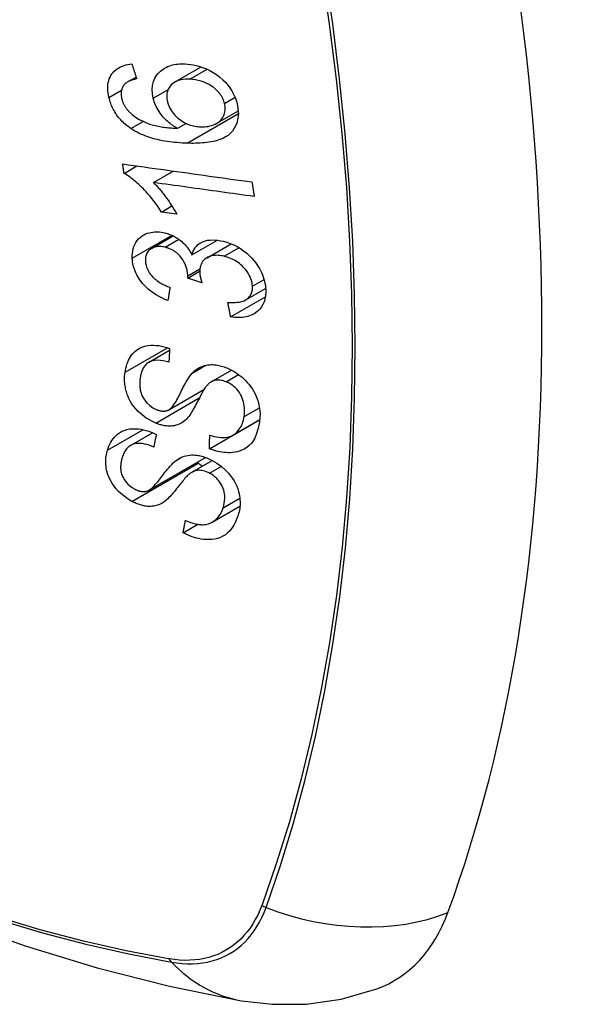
# Model space of a CAD drawing. Header units: inches. Extents: x 326.8 to 385.5, y 125.1 to 182.
# Tile 33 of 45: x 374.632 to 374.935, y 147.009 to 147.547. Entities that reach past the tile are written whole.
import ezdxf

# ---------------------------------------------------------------- set-up
doc = ezdxf.new("R2010")
doc.units = ezdxf.units.IN
doc.header["$MEASUREMENT"] = 0
doc.layers.add('Visible Edges(ANSI)', color=7, linetype='Continuous', lineweight=25)
doc.layers.add('Visible Tangent Edges(ANSI)', color=7, linetype='Continuous', lineweight=25)

msp = doc.modelspace()

# ---------------------------------------------------------------- linework, layer by layer
at = {"layer": 'Visible Edges(ANSI)'}
for p, q in [((374.7172, 147.51322), (374.73171, 147.5216)), ((374.69141, 147.51334), (374.69612, 147.51606)), ((374.74027, 147.49079), (374.75206, 147.49759)), ((374.71866, 147.48799), (374.72339, 147.49073)), ((374.68953, 147.46336), (374.69658, 147.46743)), ((374.70557, 147.45837), (374.71646, 147.46465)), ((374.71002, 147.44221), (374.71575, 147.44552)), ((374.71842, 147.44105), (374.71002, 147.44221)), ((374.7046, 147.42231), (374.71646, 147.42915)), ((374.72668, 147.41873), (374.74066, 147.4268)), ((374.73496, 147.41724), (374.74813, 147.42485)), ((374.72442, 147.40612), (374.7309, 147.40987)), ((374.73215, 147.40348), (374.72442, 147.40612)), ((374.74785, 147.38486), (374.76684, 147.39582)), ((374.75614, 147.3942), (374.76699, 147.40047)), ((374.70297, 147.36), (374.71442, 147.36661)), ((374.73726, 147.34938), (374.74833, 147.35577)), ((374.71409, 147.33403), (374.73325, 147.3451)), ((374.73621, 147.31271), (374.76366, 147.32856)), ((374.74903, 147.32014), (374.76379, 147.32866)), ((374.76366, 147.32856), (374.76367, 147.32859)), ((374.76377, 147.32848), (374.76366, 147.32856)), ((374.69316, 147.3146), (374.70514, 147.32152)), ((374.7031, 147.29005), (374.73417, 147.30798)), ((374.72659, 147.29985), (374.73782, 147.30634)), ((374.73779, 147.27262), (374.75295, 147.28137)), ((374.72184, 147.26676), (374.7299, 147.27141))]:
    msp.add_line(p, q, dxfattribs=at)
at = {"layer": 'Visible Edges(ANSI)', "flags": 128}
for points in [[(374.68129, 147.50489), (374.68104, 147.50608), (374.68084, 147.50727), (374.6807, 147.50846), (374.68064, 147.50963), (374.68064, 147.51078), (374.68073, 147.5119), (374.68089, 147.513), (374.68114, 147.51406), (374.68146, 147.51507), (374.68187, 147.51602), (374.68235, 147.51694), (374.68291, 147.5178), (374.68354, 147.5186), (374.68423, 147.51934), (374.68499, 147.52001), (374.68581, 147.52062), (374.68668, 147.52117), (374.68761, 147.52164), (374.68857, 147.52205), (374.68957, 147.5224), (374.69061, 147.52268), (374.69167, 147.52291), (374.69275, 147.52309), (374.69386, 147.52321)], [(374.69386, 147.52321), (374.69397, 147.52287), (374.69407, 147.52253), (374.69418, 147.52219), (374.69429, 147.52185), (374.6944, 147.52151), (374.6945, 147.52117), (374.69461, 147.52083), (374.69472, 147.52049), (374.69482, 147.52015), (374.69493, 147.51981), (374.69504, 147.51947), (374.69515, 147.51913), (374.69525, 147.51879), (374.69536, 147.51845), (374.69547, 147.51811), (374.69558, 147.51777), (374.69568, 147.51743), (374.69579, 147.51709), (374.6959, 147.51675), (374.69601, 147.51641), (374.69612, 147.51607), (374.69622, 147.51573), (374.69633, 147.51539), (374.69644, 147.51505)], [(374.7055, 147.50441), (374.70506, 147.50681), (374.70493, 147.50917), (374.70513, 147.51143), (374.70566, 147.51354), (374.70647, 147.51541), (374.70737, 147.51689), (374.70822, 147.51797), (374.70888, 147.5187), (374.70952, 147.51932), (374.71021, 147.5199), (374.71093, 147.52043), (374.71169, 147.52091), (374.71249, 147.52135), (374.71333, 147.52174), (374.71419, 147.52209), (374.71509, 147.52239), (374.716, 147.52264), (374.71694, 147.52285), (374.71789, 147.52301), (374.71886, 147.52313), (374.71985, 147.52322), (374.72085, 147.52326), (374.72186, 147.52327), (374.72289, 147.52325)], [(374.72289, 147.52325), (374.72438, 147.52315), (374.72588, 147.52299), (374.72739, 147.52274), (374.72891, 147.52241), (374.73043, 147.522), (374.73195, 147.52152), (374.73346, 147.52095), (374.73496, 147.52031), (374.73652, 147.51956), (374.73824, 147.51861), (374.74005, 147.51745), (374.74193, 147.51606), (374.74364, 147.51457), (374.74503, 147.51316), (374.74614, 147.51188), (374.74701, 147.51077), (374.74776, 147.50969), (374.74846, 147.50859), (374.7491, 147.50747), (374.74967, 147.50632), (374.75019, 147.50516), (374.75064, 147.50398), (374.75103, 147.5028), (374.75136, 147.50162)], [(374.69644, 147.51505), (374.69614, 147.51499), (374.69584, 147.51492), (374.69554, 147.51486), (374.69524, 147.51478), (374.69494, 147.51471), (374.69464, 147.51463), (374.69434, 147.51454), (374.69404, 147.51445), (374.69375, 147.51436), (374.69346, 147.51426), (374.69317, 147.51416), (374.69289, 147.51405), (374.69261, 147.51393), (374.69234, 147.51381), (374.69207, 147.51369), (374.69181, 147.51356), (374.69155, 147.51342), (374.6913, 147.51328), (374.69105, 147.51313), (374.69081, 147.51296), (374.69058, 147.51279), (374.69036, 147.51261), (374.69014, 147.51242), (374.68994, 147.51222)], [(374.72544, 147.51482), (374.72425, 147.51484), (374.72308, 147.5148), (374.72193, 147.51469), (374.72081, 147.51451), (374.71972, 147.51426), (374.71869, 147.51392), (374.71771, 147.51349), (374.71679, 147.51297), (374.71597, 147.51237), (374.71529, 147.51174), (374.71475, 147.51112), (374.71432, 147.51053), (374.71398, 147.50998), (374.71369, 147.5094), (374.71344, 147.5088), (374.71323, 147.50817), (374.71308, 147.50751), (374.71297, 147.50683), (374.71292, 147.50613), (374.71291, 147.50542), (374.71295, 147.5047), (374.71303, 147.50396), (374.71316, 147.50322), (374.71332, 147.50248)], [(374.74452, 147.50167), (374.74432, 147.50235), (374.74409, 147.50304), (374.74382, 147.50371), (374.74352, 147.50438), (374.74317, 147.50505), (374.74278, 147.5057), (374.74235, 147.50634), (374.74189, 147.50697), (374.7414, 147.50757), (374.74088, 147.50815), (374.74033, 147.50871), (374.73977, 147.50925), (374.73918, 147.50976), (374.73857, 147.51025), (374.73794, 147.51073), (374.73714, 147.51129), (374.73611, 147.51193), (374.73485, 147.5126), (374.73336, 147.51325), (374.73177, 147.5138), (374.73017, 147.51422), (374.72858, 147.51452), (374.727, 147.51472), (374.72544, 147.51482)], [(374.68994, 147.51222), (374.68972, 147.51197), (374.68952, 147.5117), (374.68932, 147.51143), (374.68914, 147.51115), (374.68897, 147.51085), (374.68881, 147.51056), (374.68866, 147.51025), (374.68853, 147.50993), (374.68841, 147.50961), (374.6883, 147.50929), (374.68821, 147.50895), (374.68813, 147.50861), (374.68807, 147.50827), (374.68802, 147.50792), (374.68798, 147.50756), (374.68796, 147.50719), (374.68796, 147.50682), (374.68797, 147.50644), (374.68799, 147.50606), (374.68802, 147.50568), (374.68807, 147.50529), (374.68814, 147.50491), (374.68821, 147.50452), (374.6883, 147.50413)], [(374.69321, 147.48791), (374.69247, 147.48843), (374.69174, 147.48897), (374.69103, 147.48953), (374.69033, 147.49011), (374.68965, 147.49072), (374.68899, 147.49134), (374.68834, 147.49198), (374.68772, 147.49264), (374.68712, 147.49332), (374.68655, 147.49401), (374.686, 147.49472), (374.68548, 147.49544), (374.68498, 147.49619), (374.6845, 147.49694), (374.68406, 147.49771), (374.68364, 147.49849), (374.68326, 147.49927), (374.6829, 147.50006), (374.68257, 147.50085), (374.68226, 147.50165), (374.68198, 147.50246), (374.68173, 147.50327), (374.6815, 147.50408), (374.68129, 147.50489)], [(374.6883, 147.50413), (374.68838, 147.50382), (374.68846, 147.50351), (374.68855, 147.5032), (374.68865, 147.50289), (374.68876, 147.50259), (374.68888, 147.50228), (374.689, 147.50198), (374.68913, 147.50167), (374.68927, 147.50137), (374.68941, 147.50107), (374.68957, 147.50077), (374.68973, 147.50047), (374.6899, 147.50018), (374.69008, 147.49989), (374.69026, 147.49961), (374.69045, 147.49932), (374.69064, 147.49905), (374.69085, 147.49877), (374.69106, 147.4985), (374.69127, 147.49824), (374.6915, 147.49798), (374.69172, 147.49772), (374.69196, 147.49746), (374.6922, 147.49721)], [(374.71866, 147.48799), (374.71798, 147.48839), (374.7173, 147.48881), (374.71664, 147.48924), (374.71598, 147.48969), (374.71533, 147.49016), (374.71469, 147.49065), (374.71407, 147.49115), (374.71345, 147.49167), (374.71284, 147.49223), (374.71223, 147.49282), (374.71162, 147.49344), (374.71102, 147.49411), (374.71042, 147.49482), (374.70983, 147.49558), (374.70924, 147.49638), (374.70867, 147.49723), (374.70813, 147.49809), (374.70763, 147.49897), (374.70717, 147.49985), (374.70675, 147.50075), (374.70637, 147.50166), (374.70604, 147.50257), (374.70575, 147.50349), (374.7055, 147.50441)], [(374.71332, 147.50248), (374.7137, 147.50119), (374.71419, 147.49992), (374.7148, 147.49868), (374.71552, 147.49748), (374.71636, 147.49633), (374.71728, 147.49526), (374.71819, 147.49435), (374.71905, 147.49357), (374.71982, 147.49295), (374.72053, 147.49242), (374.72126, 147.49192), (374.72201, 147.49146), (374.72277, 147.49104), (374.72354, 147.49066), (374.72432, 147.49031), (374.72512, 147.49), (374.72592, 147.48973), (374.72672, 147.4895), (374.72752, 147.4893), (374.72831, 147.48914), (374.72911, 147.48901), (374.7299, 147.48891), (374.73069, 147.48884), (374.73147, 147.4888)], [(374.75136, 147.50162), (374.75213, 147.49591), (374.75128, 147.4907), (374.74887, 147.48645), (374.74643, 147.48412), (374.74541, 147.48344), (374.74448, 147.48291), (374.74351, 147.48244), (374.7425, 147.48202), (374.74146, 147.48165), (374.7404, 147.48132), (374.73932, 147.48103), (374.73823, 147.48078), (374.73711, 147.48057), (374.73597, 147.48038), (374.73481, 147.48022), (374.73363, 147.48009), (374.73244, 147.47998), (374.73124, 147.4799), (374.73003, 147.47985), (374.72881, 147.47981), (374.7276, 147.47979), (374.72638, 147.47979), (374.72518, 147.47981), (374.72398, 147.47984)], [(374.73147, 147.4888), (374.73253, 147.48879), (374.73356, 147.48884), (374.73457, 147.48894), (374.73556, 147.48909), (374.73653, 147.48931), (374.73749, 147.48958), (374.73843, 147.48991), (374.73934, 147.4903), (374.74021, 147.49075), (374.74101, 147.49125), (374.74175, 147.49182), (374.74243, 147.49245), (374.74303, 147.49314), (374.74356, 147.49391), (374.74398, 147.4947), (374.74431, 147.4955), (374.74456, 147.49629), (374.74472, 147.49706), (374.74483, 147.4978), (374.74488, 147.49854), (374.74487, 147.49931), (374.74481, 147.50009), (374.74469, 147.50087), (374.74452, 147.50167)], [(374.6922, 147.49721), (374.69395, 147.49559), (374.69585, 147.49415), (374.69786, 147.4929), (374.69992, 147.49183), (374.70186, 147.49099), (374.70355, 147.49036), (374.70493, 147.48994), (374.70591, 147.48967), (374.70669, 147.48948), (374.70748, 147.4893), (374.70828, 147.48914), (374.70908, 147.48899), (374.70989, 147.48885), (374.7107, 147.48872), (374.71152, 147.48861), (374.71233, 147.4885), (374.71315, 147.48841), (374.71395, 147.48832), (374.71476, 147.48825), (374.71556, 147.48818), (374.71635, 147.48812), (374.71713, 147.48807), (374.7179, 147.48803), (374.71866, 147.48799)], [(374.72398, 147.47984), (374.72263, 147.4799), (374.72127, 147.47997), (374.71992, 147.48005), (374.71856, 147.48016), (374.71721, 147.48029), (374.71585, 147.48044), (374.7145, 147.48061), (374.71315, 147.4808), (374.71181, 147.48101), (374.71048, 147.48125), (374.70916, 147.48152), (374.70785, 147.48181), (374.70655, 147.48213), (374.70526, 147.48248), (374.70399, 147.48286), (374.70274, 147.48326), (374.7015, 147.4837), (374.70028, 147.48417), (374.69907, 147.48468), (374.69787, 147.48524), (374.69667, 147.48584), (374.6955, 147.48648), (374.69434, 147.48717), (374.69321, 147.48791)], [(374.68953, 147.46336), (374.6895, 147.46358), (374.68947, 147.46379), (374.68944, 147.46401), (374.68941, 147.46422), (374.68938, 147.46443), (374.68934, 147.46465), (374.68931, 147.46486), (374.68928, 147.46508), (374.68925, 147.46529), (374.68922, 147.46551), (374.68919, 147.46572), (374.68916, 147.46594), (374.68913, 147.46615), (374.6891, 147.46637), (374.68907, 147.46658), (374.68904, 147.4668), (374.68901, 147.46701), (374.68898, 147.46723), (374.68895, 147.46744), (374.68892, 147.46766), (374.68889, 147.46787), (374.68886, 147.46809), (374.68883, 147.4683), (374.6888, 147.46852)], [(374.6888, 147.46852), (374.69173, 147.46811), (374.69466, 147.4677), (374.6976, 147.46729), (374.70054, 147.46688), (374.70349, 147.46646), (374.70645, 147.46605), (374.7094, 147.46564), (374.71236, 147.46523), (374.71533, 147.46481), (374.71829, 147.4644), (374.72125, 147.46399), (374.72422, 147.46357), (374.72718, 147.46316), (374.73014, 147.46275), (374.7331, 147.46233), (374.73606, 147.46192), (374.73901, 147.46151), (374.74196, 147.4611), (374.7449, 147.46069), (374.74784, 147.46028), (374.75077, 147.45987), (374.75369, 147.45946), (374.75661, 147.45906), (374.75951, 147.45865)], [(374.71002, 147.44221), (374.70907, 147.44369), (374.70812, 147.44511), (374.70718, 147.44646), (374.70624, 147.44774), (374.7053, 147.44896), (374.70437, 147.45012), (374.70346, 147.45121), (374.70255, 147.45225), (374.70167, 147.45323), (374.7008, 147.45416), (374.69995, 147.45503), (374.69912, 147.45585), (374.69832, 147.45662), (374.69755, 147.45734), (374.6968, 147.45802), (374.69605, 147.45868), (374.69528, 147.45933), (374.69449, 147.45997), (374.69369, 147.4606), (374.69288, 147.4612), (374.69206, 147.46178), (374.69122, 147.46234), (374.69038, 147.46287), (374.68953, 147.46336)], [(374.70557, 147.45837), (374.70606, 147.45789), (374.70654, 147.4574), (374.70702, 147.4569), (374.70749, 147.45639), (374.70796, 147.45587), (374.70842, 147.45535), (374.70887, 147.45482), (374.70932, 147.45429), (374.70977, 147.45375), (374.7102, 147.45321), (374.71063, 147.45267), (374.71105, 147.45214), (374.71146, 147.4516), (374.71187, 147.45106), (374.71233, 147.45044), (374.71287, 147.4497), (374.71348, 147.44885), (374.71415, 147.44791), (374.71485, 147.44688), (374.71557, 147.44579), (374.71631, 147.44465), (374.71704, 147.44347), (374.71775, 147.44227), (374.71842, 147.44105)], [(374.76072, 147.45072), (374.75844, 147.45103), (374.75615, 147.45135), (374.75387, 147.45167), (374.75157, 147.45199), (374.74928, 147.4523), (374.74698, 147.45262), (374.74468, 147.45294), (374.74238, 147.45326), (374.74008, 147.45358), (374.73778, 147.4539), (374.73547, 147.45422), (374.73317, 147.45454), (374.73086, 147.45486), (374.72856, 147.45518), (374.72625, 147.4555), (374.72395, 147.45582), (374.72165, 147.45614), (374.71934, 147.45646), (374.71704, 147.45678), (374.71474, 147.45709), (374.71245, 147.45741), (374.71015, 147.45773), (374.70786, 147.45805), (374.70557, 147.45837)], [(374.75951, 147.45865), (374.75956, 147.45832), (374.75961, 147.45799), (374.75966, 147.45766), (374.75971, 147.45733), (374.75976, 147.457), (374.75981, 147.45667), (374.75986, 147.45634), (374.75991, 147.45601), (374.75996, 147.45568), (374.76001, 147.45535), (374.76006, 147.45501), (374.76011, 147.45468), (374.76017, 147.45435), (374.76022, 147.45402), (374.76027, 147.45369), (374.76032, 147.45336), (374.76037, 147.45303), (374.76042, 147.4527), (374.76047, 147.45237), (374.76052, 147.45204), (374.76057, 147.45171), (374.76062, 147.45138), (374.76067, 147.45105), (374.76072, 147.45072)], [(374.69406, 147.41693), (374.69405, 147.41828), (374.69413, 147.41961), (374.69431, 147.4209), (374.6946, 147.42214), (374.69498, 147.42333), (374.69547, 147.42448), (374.69606, 147.42555), (374.69673, 147.42656), (374.69749, 147.42748), (374.69834, 147.42832), (374.69929, 147.42907), (374.7003, 147.4297), (374.70133, 147.43021), (374.70236, 147.4306), (374.70336, 147.4309), (374.70433, 147.43111), (374.70524, 147.43125), (374.70615, 147.43134), (374.70707, 147.43138), (374.70801, 147.43138), (374.70895, 147.43131), (374.70991, 147.4312), (374.71088, 147.43104), (374.71186, 147.43083)], [(374.71186, 147.43083), (374.71252, 147.43066), (374.71318, 147.43047), (374.71383, 147.43026), (374.71448, 147.43002), (374.71513, 147.42976), (374.71578, 147.42948), (374.71642, 147.42917), (374.71705, 147.42885), (374.71767, 147.4285), (374.71829, 147.42812), (374.71891, 147.42772), (374.71955, 147.42727), (374.72021, 147.42677), (374.72088, 147.42623), (374.72156, 147.42563), (374.72224, 147.42498), (374.72292, 147.42427), (374.72356, 147.42353), (374.72417, 147.42277), (374.72474, 147.42199), (374.72528, 147.42119), (374.72577, 147.42038), (374.72624, 147.41956), (374.72668, 147.41873)], [(374.71199, 147.42294), (374.71126, 147.4231), (374.71053, 147.42322), (374.70981, 147.4233), (374.7091, 147.42335), (374.7084, 147.42334), (374.70771, 147.42329), (374.70705, 147.4232), (374.70642, 147.42306), (374.7058, 147.42286), (374.70522, 147.42262), (374.70465, 147.42234), (374.70412, 147.422), (374.70362, 147.42163), (374.70317, 147.42121), (374.70276, 147.42076), (374.7024, 147.42027), (374.70209, 147.41975), (374.70183, 147.41919), (374.70161, 147.4186), (374.70145, 147.41799), (374.70134, 147.41736), (374.70126, 147.41671), (374.70124, 147.41604), (374.70125, 147.41536)], [(374.72447, 147.40733), (374.72402, 147.41049), (374.72294, 147.41364), (374.72133, 147.41657), (374.72001, 147.41833), (374.71951, 147.41888), (374.71917, 147.4192), (374.71883, 147.41952), (374.71848, 147.41982), (374.71812, 147.42011), (374.71775, 147.42039), (374.71737, 147.42065), (374.71698, 147.4209), (374.71659, 147.42114), (374.71618, 147.42137), (374.71578, 147.42158), (374.71536, 147.42178), (374.71495, 147.42197), (374.71453, 147.42214), (374.71411, 147.4223), (374.71369, 147.42245), (374.71326, 147.42259), (374.71284, 147.42272), (374.71242, 147.42283), (374.71199, 147.42294)], [(374.72668, 147.41873), (374.72683, 147.41933), (374.72702, 147.41992), (374.72723, 147.4205), (374.72747, 147.42106), (374.72773, 147.4216), (374.72803, 147.42212), (374.72835, 147.42262), (374.72871, 147.4231), (374.7291, 147.42356), (374.72951, 147.42399), (374.72995, 147.42439), (374.73042, 147.42477), (374.73092, 147.42512), (374.73148, 147.42545), (374.73217, 147.42581), (374.73303, 147.42616), (374.73405, 147.42649), (374.73525, 147.42675), (374.7366, 147.42692), (374.738, 147.42698), (374.73942, 147.42692), (374.74087, 147.42678), (374.74234, 147.42654), (374.74382, 147.42622)], [(374.74382, 147.42622), (374.74575, 147.42569), (374.74766, 147.42503), (374.74957, 147.42422), (374.75143, 147.42328), (374.75323, 147.42219), (374.75496, 147.42098), (374.75662, 147.41965), (374.75809, 147.4183), (374.75938, 147.41698), (374.76049, 147.41573), (374.7614, 147.41461), (374.76219, 147.41354), (374.76293, 147.41245), (374.76361, 147.41134), (374.76422, 147.41022), (374.76478, 147.40907), (374.76528, 147.40791), (374.76571, 147.40675), (374.76608, 147.40559), (374.76639, 147.40443), (374.76663, 147.40327), (374.76682, 147.40211), (374.76695, 147.40096), (374.76703, 147.39983)], [(374.74429, 147.41802), (374.74348, 147.41819), (374.74268, 147.41834), (374.74188, 147.41844), (374.74109, 147.41851), (374.74031, 147.41854), (374.73954, 147.41853), (374.73879, 147.41847), (374.73805, 147.41836), (374.73734, 147.41821), (374.73666, 147.41801), (374.73601, 147.41776), (374.73538, 147.41747), (374.73478, 147.41714), (374.73419, 147.41675), (374.7336, 147.41629), (374.73303, 147.41573), (374.73249, 147.41509), (374.73202, 147.41437), (374.73163, 147.4136), (374.73133, 147.41277), (374.73111, 147.4119), (374.73097, 147.41099), (374.73091, 147.41005), (374.73092, 147.40909)], [(374.75978, 147.4016), (374.75969, 147.40262), (374.75953, 147.40364), (374.75928, 147.40468), (374.75895, 147.40571), (374.75853, 147.40673), (374.75803, 147.40774), (374.75744, 147.40873), (374.7568, 147.40968), (374.75613, 147.41056), (374.75544, 147.41136), (374.75477, 147.41208), (374.75408, 147.41275), (374.75337, 147.4134), (374.75263, 147.41401), (374.75187, 147.41458), (374.75108, 147.41512), (374.75027, 147.41563), (374.74944, 147.41609), (374.7486, 147.41651), (374.74775, 147.41689), (374.74689, 147.41723), (374.74603, 147.41753), (374.74516, 147.41779), (374.74429, 147.41802)], [(374.71352, 147.39378), (374.7119, 147.39446), (374.71029, 147.3952), (374.70871, 147.39602), (374.70715, 147.39692), (374.70563, 147.3979), (374.70416, 147.39896), (374.7028, 147.40007), (374.7016, 147.40116), (374.70057, 147.4022), (374.69967, 147.4032), (374.69891, 147.40414), (374.69822, 147.40506), (374.69759, 147.406), (374.697, 147.40696), (374.69646, 147.40793), (374.69598, 147.40892), (374.69555, 147.40993), (374.69518, 147.41093), (374.69487, 147.41193), (374.6946, 147.41294), (374.6944, 147.41394), (374.69424, 147.41495), (374.69413, 147.41594), (374.69406, 147.41693)], [(374.70125, 147.41536), (374.70135, 147.41426), (374.70155, 147.41315), (374.70186, 147.41204), (374.7023, 147.41094), (374.70285, 147.40985), (374.70347, 147.40886), (374.70409, 147.40802), (374.70466, 147.40733), (374.70517, 147.40677), (374.7057, 147.40624), (374.70626, 147.40573), (374.70684, 147.40525), (374.70743, 147.40479), (374.70805, 147.40436), (374.70867, 147.40394), (374.70932, 147.40354), (374.70997, 147.40317), (374.71063, 147.40281), (374.7113, 147.40247), (374.71198, 147.40215), (374.71266, 147.40184), (374.71334, 147.40155), (374.71402, 147.40128), (374.7147, 147.40103)], [(374.72442, 147.40612), (374.72443, 147.40617), (374.72443, 147.40622), (374.72443, 147.40627), (374.72444, 147.40632), (374.72444, 147.40637), (374.72445, 147.40642), (374.72445, 147.40647), (374.72445, 147.40653), (374.72446, 147.40658), (374.72446, 147.40663), (374.72446, 147.40668), (374.72447, 147.40673), (374.72447, 147.40678), (374.72447, 147.40683), (374.72447, 147.40688), (374.72447, 147.40693), (374.72448, 147.40698), (374.72448, 147.40703), (374.72448, 147.40708), (374.72448, 147.40713), (374.72448, 147.40718), (374.72448, 147.40723), (374.72447, 147.40728), (374.72447, 147.40733)], [(374.73092, 147.40909), (374.73093, 147.40887), (374.73095, 147.40864), (374.73097, 147.40842), (374.73099, 147.40819), (374.73102, 147.40797), (374.73106, 147.40774), (374.7311, 147.40751), (374.73114, 147.40727), (374.73118, 147.40704), (374.73123, 147.4068), (374.73128, 147.40657), (374.73134, 147.40633), (374.73139, 147.40609), (374.73145, 147.40585), (374.73151, 147.40561), (374.73158, 147.40537), (374.73164, 147.40513), (374.73171, 147.40489), (374.73178, 147.40465), (374.73185, 147.40441), (374.73192, 147.40418), (374.732, 147.40395), (374.73207, 147.40371), (374.73215, 147.40348)], [(374.7147, 147.40103), (374.71465, 147.40072), (374.7146, 147.40042), (374.71455, 147.40012), (374.7145, 147.39982), (374.71445, 147.39952), (374.71441, 147.39921), (374.71436, 147.39891), (374.71431, 147.39861), (374.71426, 147.39831), (374.71421, 147.39801), (374.71416, 147.3977), (374.71411, 147.3974), (374.71406, 147.3971), (374.71401, 147.3968), (374.71396, 147.3965), (374.71391, 147.39619), (374.71387, 147.39589), (374.71382, 147.39559), (374.71377, 147.39529), (374.71372, 147.39499), (374.71367, 147.39469), (374.71362, 147.39438), (374.71357, 147.39408), (374.71352, 147.39378)], [(374.7463, 147.39275), (374.74735, 147.3927), (374.74839, 147.39268), (374.74943, 147.39269), (374.75046, 147.39274), (374.75146, 147.39283), (374.75244, 147.39297), (374.75339, 147.39316), (374.75431, 147.39341), (374.75519, 147.39373), (374.75601, 147.39413), (374.75672, 147.39457), (374.75731, 147.39504), (374.75779, 147.39551), (374.75819, 147.39597), (374.75853, 147.39643), (374.75882, 147.39691), (374.75908, 147.39742), (374.75929, 147.39796), (374.75947, 147.39852), (374.75961, 147.3991), (374.75971, 147.3997), (374.75977, 147.40032), (374.75979, 147.40096), (374.75978, 147.4016)], [(374.76703, 147.39983), (374.76704, 147.39806), (374.76691, 147.39634), (374.76662, 147.39468), (374.76616, 147.39311), (374.76552, 147.39163), (374.76474, 147.39032), (374.7639, 147.38924), (374.76306, 147.38837), (374.76225, 147.38767), (374.76149, 147.38712), (374.76071, 147.38663), (374.7599, 147.38618), (374.75904, 147.38579), (374.75815, 147.38545), (374.75722, 147.38516), (374.75625, 147.38492), (374.75526, 147.38474), (374.75425, 147.38461), (374.75323, 147.38454), (374.75218, 147.38451), (374.75112, 147.38453), (374.75004, 147.3846), (374.74895, 147.38471), (374.74785, 147.38486)], [(374.74785, 147.38486), (374.74779, 147.38518), (374.74772, 147.38551), (374.74766, 147.38584), (374.74759, 147.38617), (374.74753, 147.3865), (374.74746, 147.38683), (374.7474, 147.38716), (374.74733, 147.38749), (374.74727, 147.38781), (374.7472, 147.38814), (374.74714, 147.38847), (374.74707, 147.3888), (374.74701, 147.38913), (374.74695, 147.38946), (374.74688, 147.38979), (374.74682, 147.39012), (374.74675, 147.39045), (374.74669, 147.39078), (374.74662, 147.39111), (374.74656, 147.39143), (374.7465, 147.39176), (374.74643, 147.39209), (374.74637, 147.39242), (374.7463, 147.39275)], [(374.69009, 147.35455), (374.69027, 147.35571), (374.69051, 147.35685), (374.6908, 147.35797), (374.69114, 147.35907), (374.69153, 147.36013), (374.69198, 147.36116), (374.69249, 147.36215), (374.69306, 147.3631), (374.6937, 147.36401), (374.69442, 147.3649), (374.69532, 147.36582), (374.69642, 147.36674), (374.69775, 147.36759), (374.69932, 147.36833), (374.70095, 147.36885), (374.70257, 147.36917), (374.70415, 147.36933), (374.70564, 147.36936), (374.70709, 147.36929), (374.70855, 147.36913), (374.71001, 147.36887), (374.71149, 147.36853), (374.71298, 147.3681), (374.71448, 147.36759)], [(374.71448, 147.36759), (374.71446, 147.36727), (374.71444, 147.36696), (374.71442, 147.36665), (374.71441, 147.36633), (374.71439, 147.36602), (374.71437, 147.36571), (374.71435, 147.36539), (374.71433, 147.36508), (374.71432, 147.36477), (374.7143, 147.36445), (374.71428, 147.36414), (374.71426, 147.36383), (374.71425, 147.36351), (374.71423, 147.3632), (374.71421, 147.36289), (374.71419, 147.36257), (374.71418, 147.36226), (374.71416, 147.36195), (374.71414, 147.36163), (374.71413, 147.36132), (374.71411, 147.36101), (374.71409, 147.36069), (374.71408, 147.36038), (374.71406, 147.36007)], [(374.13959, 147.3614), (374.1754, 147.32725), (374.21177, 147.29448), (374.24865, 147.26317), (374.28599, 147.23335), (374.32375, 147.20509), (374.36189, 147.17843), (374.40034, 147.15342), (374.43908, 147.13012), (374.47805, 147.10857), (374.51721, 147.08881), (374.55653, 147.0709), (374.59594, 147.05489), (374.63542, 147.04083), (374.67491, 147.02876), (374.71437, 147.01875), (374.75375, 147.01085)], [(374.71406, 147.36007), (374.7125, 147.36051), (374.71094, 147.36085), (374.70941, 147.36107), (374.70791, 147.36115), (374.70647, 147.36108), (374.7051, 147.36084), (374.70391, 147.36046), (374.703, 147.36001), (374.70233, 147.35958), (374.70185, 147.3592), (374.70142, 147.35879), (374.70101, 147.35835), (374.70065, 147.35788), (374.70031, 147.35738), (374.70001, 147.35687), (374.69973, 147.35633), (374.69948, 147.35577), (374.69926, 147.3552), (374.69906, 147.35462), (374.69889, 147.35402), (374.69873, 147.35341), (374.6986, 147.3528), (374.69848, 147.35218), (374.69838, 147.35155)], [(374.72685, 147.35414), (374.72754, 147.35483), (374.72828, 147.35548), (374.72905, 147.35609), (374.72987, 147.35665), (374.73074, 147.35716), (374.73165, 147.3576), (374.73262, 147.35798), (374.73359, 147.35828), (374.73454, 147.3585), (374.73544, 147.35864), (374.73631, 147.35872), (374.73712, 147.35875), (374.73788, 147.35874), (374.73858, 147.35871), (374.73928, 147.35865), (374.73998, 147.35856), (374.74069, 147.35845), (374.7414, 147.35831), (374.7421, 147.35815), (374.74281, 147.35796), (374.74353, 147.35775), (374.74424, 147.35752), (374.74495, 147.35726), (374.74567, 147.35699)], [(374.70686, 147.32675), (374.70172, 147.32947), (374.69727, 147.33312), (374.69474, 147.33601), (374.69371, 147.33749), (374.6929, 147.33886), (374.69225, 147.34014), (374.69173, 147.34131), (374.69134, 147.34235), (374.69105, 147.34322), (374.69081, 147.344), (374.69061, 147.34478), (374.69042, 147.34556), (374.69027, 147.34633), (374.69013, 147.3471), (374.69003, 147.34787), (374.68994, 147.34863), (374.68988, 147.3494), (374.68985, 147.35015), (374.68983, 147.3509), (374.68984, 147.35164), (374.68987, 147.35238), (374.68992, 147.35311), (374.68999, 147.35383), (374.69009, 147.35455)], [(374.71378, 147.33388), (374.7144, 147.33423), (374.71502, 147.33473), (374.71564, 147.33536), (374.71625, 147.3361), (374.71685, 147.33692), (374.71743, 147.33778), (374.71797, 147.33865), (374.71847, 147.33951), (374.71893, 147.34035), (374.71937, 147.34118), (374.7198, 147.34201), (374.72021, 147.34284), (374.72063, 147.34369), (374.72105, 147.34455), (374.72149, 147.34543), (374.72195, 147.34634), (374.72244, 147.34729), (374.72298, 147.34829), (374.72356, 147.34933), (374.72419, 147.35039), (374.72484, 147.35144), (374.72551, 147.35244), (374.72618, 147.35335), (374.72685, 147.35414)], [(374.74567, 147.35699), (374.74679, 147.35652), (374.74789, 147.356), (374.74898, 147.35542), (374.75005, 147.3548), (374.7511, 147.35412), (374.75212, 147.35341), (374.75311, 147.35265), (374.75408, 147.35185), (374.75503, 147.35099), (374.756, 147.35005), (374.75697, 147.34902), (374.75792, 147.3479), (374.75885, 147.34668), (374.75972, 147.34539), (374.7605, 147.34408), (374.7612, 147.34275), (374.76181, 147.3414), (374.76234, 147.34004), (374.76283, 147.33856), (374.76331, 147.33671), (374.76369, 147.33453), (374.7639, 147.33209), (374.76387, 147.3297), (374.76363, 147.32738)], [(374.69838, 147.35155), (374.69832, 147.35105), (374.69826, 147.35054), (374.69821, 147.35003), (374.69817, 147.34952), (374.69815, 147.349), (374.69813, 147.34848), (374.69813, 147.34796), (374.69814, 147.34743), (374.69816, 147.34689), (374.69821, 147.34635), (374.69827, 147.34581), (374.69834, 147.34526), (374.69844, 147.34472), (374.69856, 147.34417), (374.6987, 147.34361), (374.69887, 147.34306), (374.69906, 147.34251), (374.69929, 147.34193), (374.69979, 147.34091), (374.70072, 147.33943), (374.70202, 147.33779), (374.70356, 147.33633), (374.70531, 147.33512), (374.70718, 147.33421)], [(374.74533, 147.34937), (374.74466, 147.34962), (374.744, 147.34984), (374.74333, 147.35001), (374.74266, 147.35015), (374.742, 147.35025), (374.74135, 147.3503), (374.74071, 147.35031), (374.74012, 147.35028), (374.73957, 147.35021), (374.73907, 147.35011), (374.7386, 147.34998), (374.73818, 147.34982), (374.73778, 147.34965), (374.73739, 147.34945), (374.73703, 147.34924), (374.73667, 147.349), (374.73633, 147.34875), (374.736, 147.34848), (374.73569, 147.3482), (374.73539, 147.3479), (374.7351, 147.3476), (374.73482, 147.34728), (374.73456, 147.34696), (374.73431, 147.34664)], [(374.75521, 147.33037), (374.75533, 147.33132), (374.75541, 147.33229), (374.75545, 147.33327), (374.75544, 147.33427), (374.75537, 147.33528), (374.75526, 147.33631), (374.75508, 147.33734), (374.75484, 147.33838), (374.75455, 147.33941), (374.75418, 147.34045), (374.75374, 147.34147), (374.75323, 147.34249), (374.75262, 147.34348), (374.75193, 147.34443), (374.75123, 147.34527), (374.75052, 147.346), (374.74984, 147.34662), (374.74921, 147.34714), (374.7486, 147.34759), (374.74797, 147.34802), (374.74733, 147.3484), (374.74668, 147.34876), (374.74601, 147.34908), (374.74533, 147.34937)], [(374.73431, 147.34664), (374.73398, 147.3462), (374.73363, 147.34568), (374.73326, 147.34509), (374.73287, 147.34444), (374.73247, 147.34373), (374.73205, 147.34297), (374.73162, 147.34217), (374.73118, 147.34133), (374.73072, 147.34047), (374.73026, 147.33959), (374.7298, 147.3387), (374.72933, 147.3378), (374.72885, 147.3369), (374.72837, 147.33602), (374.7279, 147.33515), (374.72742, 147.33431), (374.72695, 147.3335), (374.72647, 147.33272), (374.72598, 147.33194), (374.72546, 147.33118), (374.72493, 147.33046), (374.72439, 147.32977), (374.72384, 147.32915), (374.72329, 147.3286)], [(374.70718, 147.33421), (374.70747, 147.33409), (374.70777, 147.33398), (374.70806, 147.33388), (374.70836, 147.33379), (374.70865, 147.3337), (374.70895, 147.33363), (374.70924, 147.33356), (374.70954, 147.3335), (374.70983, 147.33345), (374.71012, 147.33341), (374.71041, 147.33338), (374.71069, 147.33336), (374.71098, 147.33335), (374.71126, 147.33335), (374.71153, 147.33336), (374.7118, 147.33338), (374.71207, 147.3334), (374.71233, 147.33344), (374.71258, 147.33349), (374.71283, 147.33355), (374.71307, 147.33362), (374.71331, 147.3337), (374.71355, 147.33378), (374.71378, 147.33388)], [(374.72329, 147.3286), (374.72264, 147.32803), (374.72195, 147.3275), (374.72123, 147.32701), (374.72046, 147.32656), (374.71966, 147.32617), (374.71881, 147.32584), (374.71792, 147.32557), (374.71706, 147.32537), (374.71623, 147.32524), (374.71545, 147.32516), (374.71472, 147.32513), (374.71404, 147.32514), (374.71343, 147.32517), (374.71284, 147.32521), (374.71225, 147.32528), (374.71166, 147.32537), (374.71107, 147.32548), (374.71047, 147.3256), (374.70987, 147.32575), (374.70927, 147.32591), (374.70867, 147.3261), (374.70807, 147.3263), (374.70746, 147.32652), (374.70686, 147.32675)], [(374.76363, 147.32738), (374.76298, 147.32407), (374.76205, 147.32101), (374.76099, 147.3186), (374.7599, 147.31679), (374.75889, 147.3155), (374.75791, 147.31449), (374.75684, 147.31358), (374.75566, 147.31278), (374.75437, 147.3121), (374.75299, 147.31155), (374.75159, 147.31113), (374.75021, 147.31085), (374.74887, 147.31067), (374.7476, 147.31059), (374.74641, 147.31058), (374.7453, 147.31062), (374.74418, 147.31072), (374.74306, 147.31087), (374.74193, 147.31106), (374.74079, 147.3113), (374.73965, 147.31159), (374.73851, 147.31192), (374.73736, 147.31229), (374.73621, 147.31271)], [(374.73643, 147.32009), (374.73765, 147.31974), (374.73887, 147.31944), (374.74009, 147.31919), (374.7413, 147.319), (374.7425, 147.31888), (374.74367, 147.31883), (374.7448, 147.31887), (374.74588, 147.319), (374.74692, 147.31924), (374.74793, 147.31959), (374.74891, 147.32007), (374.7498, 147.32063), (374.75061, 147.32126), (374.75133, 147.32194), (374.75198, 147.32265), (374.75255, 147.32338), (374.75306, 147.32415), (374.75351, 147.32494), (374.75392, 147.32578), (374.75427, 147.32664), (374.75457, 147.32753), (374.75483, 147.32846), (374.75504, 147.3294), (374.75521, 147.33037)], [(374.68051, 147.31199), (374.68089, 147.31311), (374.68131, 147.3142), (374.6818, 147.31526), (374.68234, 147.31628), (374.68295, 147.31726), (374.68361, 147.31819), (374.68434, 147.31907), (374.68514, 147.3199), (374.68602, 147.32067), (374.68703, 147.32142), (374.68821, 147.32213), (374.68956, 147.32274), (374.69111, 147.32323), (374.69276, 147.32356), (374.69439, 147.3237), (374.69597, 147.3237), (374.69748, 147.32358), (374.69889, 147.32338), (374.70027, 147.3231), (374.70166, 147.32275), (374.70305, 147.32231), (374.70443, 147.3218), (374.70582, 147.32123), (374.7072, 147.32058)], [(374.7072, 147.32058), (374.70714, 147.32029), (374.70708, 147.32), (374.70702, 147.31971), (374.70696, 147.31943), (374.7069, 147.31914), (374.70684, 147.31885), (374.70677, 147.31856), (374.70671, 147.31828), (374.70665, 147.31799), (374.70659, 147.3177), (374.70653, 147.31741), (374.70647, 147.31713), (374.70641, 147.31684), (374.70635, 147.31655), (374.70629, 147.31626), (374.70623, 147.31598), (374.70617, 147.31569), (374.70611, 147.3154), (374.70605, 147.31511), (374.70599, 147.31483), (374.70593, 147.31454), (374.70587, 147.31425), (374.70581, 147.31396), (374.70575, 147.31368)], [(374.70575, 147.31368), (374.70452, 147.31419), (374.70328, 147.31464), (374.70203, 147.31502), (374.7008, 147.31533), (374.69958, 147.31555), (374.69838, 147.31567), (374.69722, 147.31569), (374.69611, 147.31559), (374.69507, 147.31538), (374.69418, 147.3151), (374.69343, 147.31475), (374.69281, 147.31439), (374.69227, 147.31401), (374.69178, 147.31359), (374.69132, 147.31313), (374.6909, 147.31265), (374.69051, 147.31213), (374.69016, 147.3116), (374.68983, 147.31104), (374.68953, 147.31047), (374.68926, 147.30988), (374.68901, 147.30928), (374.68878, 147.30866), (374.68857, 147.30804)], [(374.73621, 147.31271), (374.73621, 147.31301), (374.73622, 147.31332), (374.73623, 147.31363), (374.73624, 147.31393), (374.73625, 147.31424), (374.73626, 147.31455), (374.73627, 147.31486), (374.73628, 147.31516), (374.73629, 147.31547), (374.7363, 147.31578), (374.73631, 147.31609), (374.73631, 147.31639), (374.73632, 147.3167), (374.73633, 147.31701), (374.73634, 147.31732), (374.73635, 147.31762), (374.73636, 147.31793), (374.73637, 147.31824), (374.73638, 147.31855), (374.73639, 147.31886), (374.7364, 147.31916), (374.73641, 147.31947), (374.73642, 147.31978), (374.73643, 147.32009)], [(374.69383, 147.28397), (374.69116, 147.28558), (374.68865, 147.28748), (374.68657, 147.2894), (374.68507, 147.29105), (374.68406, 147.29231), (374.68319, 147.29354), (374.68242, 147.29479), (374.68175, 147.29607), (374.68117, 147.29736), (374.68069, 147.29863), (374.68032, 147.29986), (374.68003, 147.30104), (374.67983, 147.30216), (374.67968, 147.30322), (374.6796, 147.3042), (374.67955, 147.30512), (374.67955, 147.30602), (374.67958, 147.30691), (374.67965, 147.3078), (374.67976, 147.30866), (374.6799, 147.30952), (374.68007, 147.31035), (374.68027, 147.31118), (374.68051, 147.31199)], [(374.68857, 147.30804), (374.68842, 147.30753), (374.68828, 147.30702), (374.68815, 147.3065), (374.68804, 147.30598), (374.68793, 147.30545), (374.68785, 147.30491), (374.68778, 147.30437), (374.68772, 147.30382), (374.68769, 147.30326), (374.68767, 147.3027), (374.68768, 147.30212), (374.68772, 147.30154), (374.68778, 147.30095), (374.68787, 147.30035), (374.68801, 147.29973), (374.68822, 147.29896), (374.68857, 147.29802), (374.68908, 147.29694), (374.68979, 147.29573), (374.69063, 147.29456), (374.6916, 147.29345), (374.69271, 147.29243), (374.69391, 147.29154), (374.69518, 147.29078)], [(374.70188, 147.28953), (374.70255, 147.28976), (374.70324, 147.29012), (374.70395, 147.2906), (374.70467, 147.29119), (374.70539, 147.29184), (374.7061, 147.29255), (374.70678, 147.29329), (374.70742, 147.29402), (374.70802, 147.29474), (374.70859, 147.29546), (374.70914, 147.29617), (374.70968, 147.29688), (374.71023, 147.29761), (374.71078, 147.29834), (374.71135, 147.2991), (374.71194, 147.29987), (374.71258, 147.30068), (374.71326, 147.30152), (374.71399, 147.3024), (374.71477, 147.30329), (374.71559, 147.30417), (374.71641, 147.305), (374.71723, 147.30575), (374.71803, 147.30639)], [(374.71803, 147.30639), (374.71883, 147.30693), (374.71966, 147.30743), (374.72054, 147.30789), (374.72145, 147.30829), (374.72241, 147.30864), (374.7234, 147.30892), (374.72444, 147.30914), (374.72547, 147.30928), (374.72646, 147.30935), (374.7274, 147.30936), (374.72829, 147.30932), (374.72913, 147.30923), (374.72991, 147.30912), (374.73063, 147.30899), (374.73134, 147.30884), (374.73205, 147.30866), (374.73276, 147.30846), (374.73347, 147.30823), (374.73418, 147.30798), (374.73488, 147.30771), (374.73559, 147.30741), (374.73629, 147.3071), (374.73699, 147.30676), (374.73769, 147.30641)], [(374.73012, 147.30492), (374.7301, 147.30494), (374.73008, 147.30495), (374.73006, 147.30497), (374.73004, 147.30499), (374.73002, 147.30501), (374.73, 147.30503), (374.72998, 147.30505), (374.72996, 147.30507), (374.72994, 147.30508), (374.72992, 147.3051), (374.7299, 147.30512), (374.72988, 147.30514), (374.72986, 147.30516), (374.72984, 147.30518), (374.72982, 147.3052), (374.7298, 147.30522), (374.72978, 147.30523), (374.72976, 147.30525), (374.72974, 147.30527), (374.72972, 147.30529), (374.7297, 147.30531), (374.72968, 147.30533), (374.72966, 147.30535), (374.72964, 147.30537)], [(374.73231, 147.30315), (374.73222, 147.30322), (374.73213, 147.30328), (374.73203, 147.30335), (374.73194, 147.30341), (374.73185, 147.30348), (374.73176, 147.30355), (374.73167, 147.30362), (374.73158, 147.30369), (374.73149, 147.30376), (374.7314, 147.30383), (374.73131, 147.3039), (374.73122, 147.30398), (374.73113, 147.30405), (374.73104, 147.30413), (374.73094, 147.3042), (374.73085, 147.30428), (374.73076, 147.30435), (374.73067, 147.30443), (374.73058, 147.30451), (374.73049, 147.30459), (374.7304, 147.30467), (374.7303, 147.30475), (374.73021, 147.30483), (374.73012, 147.30492)], [(374.73769, 147.30641), (374.74033, 147.30485), (374.74282, 147.30302), (374.74498, 147.30109), (374.74664, 147.29932), (374.74782, 147.29788), (374.74882, 147.29651), (374.7497, 147.29511), (374.75048, 147.29368), (374.75115, 147.29222), (374.7517, 147.29079), (374.75213, 147.28943), (374.75246, 147.28814), (374.75269, 147.28693), (374.75285, 147.28582), (374.75295, 147.28481), (374.75301, 147.28382), (374.75302, 147.28284), (374.75298, 147.28187), (374.7529, 147.28092), (374.75279, 147.27999), (374.75263, 147.27907), (374.75244, 147.27817), (374.75221, 147.27729), (374.75194, 147.27643)], [(374.73629, 147.29939), (374.73561, 147.29972), (374.73492, 147.30003), (374.73422, 147.3003), (374.73353, 147.30052), (374.73283, 147.3007), (374.73214, 147.30084), (374.73147, 147.30092), (374.73085, 147.30096), (374.73028, 147.30096), (374.72975, 147.30092), (374.72927, 147.30085), (374.72883, 147.30076), (374.72842, 147.30065), (374.72802, 147.30052), (374.72763, 147.30037), (374.72726, 147.3002), (374.72689, 147.30002), (374.72653, 147.29982), (374.72619, 147.29961), (374.72585, 147.29938), (374.72553, 147.29915), (374.72521, 147.29891), (374.72491, 147.29866), (374.72462, 147.2984)], [(374.74375, 147.28038), (374.74411, 147.28164), (374.74438, 147.28295), (374.74456, 147.28429), (374.74463, 147.28568), (374.74458, 147.287), (374.74445, 147.28818), (374.74426, 147.28921), (374.74405, 147.2901), (374.74377, 147.29098), (374.74343, 147.29185), (374.74303, 147.29273), (374.74254, 147.29359), (374.742, 147.29442), (374.74143, 147.29517), (374.74087, 147.29583), (374.74033, 147.29639), (374.73986, 147.29686), (374.73938, 147.29728), (374.7389, 147.29768), (374.7384, 147.29806), (374.73789, 147.29842), (374.73737, 147.29876), (374.73684, 147.29908), (374.73629, 147.29939)], [(374.72462, 147.2984), (374.72422, 147.29804), (374.7238, 147.29761), (374.72334, 147.29712), (374.72285, 147.29657), (374.72234, 147.29597), (374.72181, 147.29533), (374.72126, 147.29465), (374.7207, 147.29395), (374.72012, 147.29321), (374.71952, 147.29246), (374.71892, 147.2917), (374.71832, 147.29094), (374.71771, 147.29018), (374.7171, 147.28943), (374.71649, 147.28869), (374.71588, 147.28798), (374.71528, 147.28729), (374.71469, 147.28664), (374.71408, 147.286), (374.71345, 147.28537), (374.7128, 147.28477), (374.71215, 147.28422), (374.7115, 147.28372), (374.71086, 147.28329)], [(374.69518, 147.29078), (374.69547, 147.29063), (374.69576, 147.29049), (374.69605, 147.29036), (374.69634, 147.29023), (374.69663, 147.29011), (374.69692, 147.28999), (374.69721, 147.28989), (374.6975, 147.28979), (374.69779, 147.2897), (374.69808, 147.28962), (374.69837, 147.28955), (374.69866, 147.28949), (374.69895, 147.28944), (374.69924, 147.2894), (374.69952, 147.28937), (374.6998, 147.28935), (374.70007, 147.28934), (374.70034, 147.28934), (374.70061, 147.28935), (374.70087, 147.28936), (374.70113, 147.28939), (374.70138, 147.28943), (374.70163, 147.28947), (374.70188, 147.28953)], [(374.71086, 147.28329), (374.71012, 147.28286), (374.70935, 147.28247), (374.70854, 147.28212), (374.7077, 147.28182), (374.70683, 147.28158), (374.70592, 147.28139), (374.70498, 147.28127), (374.70408, 147.28121), (374.70322, 147.28121), (374.70241, 147.28125), (374.70166, 147.28133), (374.70098, 147.28143), (374.70036, 147.28154), (374.69976, 147.28167), (374.69916, 147.28182), (374.69857, 147.28199), (374.69797, 147.28217), (374.69738, 147.28238), (374.69679, 147.2826), (374.69619, 147.28284), (374.6956, 147.28309), (374.69501, 147.28337), (374.69442, 147.28366), (374.69383, 147.28397)], [(374.7231, 147.27354), (374.72379, 147.27326), (374.72447, 147.27298), (374.72516, 147.27272), (374.72584, 147.27248), (374.72653, 147.27225), (374.72722, 147.27204), (374.7279, 147.27185), (374.72858, 147.27168), (374.72926, 147.27153), (374.72994, 147.27141), (374.73061, 147.27131), (374.73127, 147.27124), (374.73193, 147.2712), (374.73264, 147.27119), (374.73352, 147.27124), (374.73454, 147.27139), (374.73568, 147.27168), (374.73692, 147.27217), (374.73824, 147.27289), (374.7396, 147.2739), (374.74092, 147.27521), (374.74209, 147.27678), (374.74302, 147.27851), (374.74375, 147.28038)], [(374.75194, 147.27643), (374.75127, 147.27453), (374.75047, 147.2727), (374.74955, 147.27095), (374.74849, 147.26931), (374.74734, 147.26788), (374.74615, 147.2667), (374.74494, 147.26573), (374.74364, 147.26492), (374.74224, 147.26424), (374.74073, 147.26371), (374.73912, 147.26332), (374.7375, 147.26311), (374.73593, 147.26303), (374.73442, 147.26306), (374.733, 147.26319), (374.7317, 147.26337), (374.73047, 147.26361), (374.72923, 147.2639), (374.728, 147.26424), (374.72677, 147.26465), (374.72553, 147.2651), (374.7243, 147.26561), (374.72307, 147.26616), (374.72184, 147.26676)], [(374.72184, 147.26676), (374.7219, 147.26704), (374.72195, 147.26732), (374.722, 147.26761), (374.72205, 147.26789), (374.7221, 147.26817), (374.72216, 147.26845), (374.72221, 147.26874), (374.72226, 147.26902), (374.72231, 147.2693), (374.72237, 147.26958), (374.72242, 147.26987), (374.72247, 147.27015), (374.72252, 147.27043), (374.72258, 147.27072), (374.72263, 147.271), (374.72268, 147.27128), (374.72273, 147.27156), (374.72279, 147.27185), (374.72284, 147.27213), (374.72289, 147.27241), (374.72295, 147.27269), (374.723, 147.27298), (374.72305, 147.27326), (374.7231, 147.27354)], [(374.75375, 147.01085), (374.77079, 147.00889), (374.78909, 147.00901), (374.8083, 147.0117), (374.8278, 147.01732)]]:
    msp.add_lwpolyline(points, dxfattribs=at)
at = {"layer": 'Visible Edges(ANSI)'}
for centre, major_axis, start_param, end_param in [((373.99942, 147.90976), (-0.64961, 1.12515), 3.59073, 4.263252), ((374.74839, 147.17505), (0.08858, -0.15343), 6.184386, 6.732322)]:
    msp.add_ellipse(centre, major_axis=major_axis, ratio=0.57735, start_param=start_param, end_param=end_param, dxfattribs=at)
at = {"layer": 'Visible Tangent Edges(ANSI)'}
for p, q in [((374.72544, 147.51482), (374.73496, 147.52031)), ((374.68129, 147.50489), (374.68819, 147.50887)), ((374.7055, 147.50441), (374.71353, 147.50905)), ((374.74452, 147.50167), (374.75026, 147.50498)), ((374.72398, 147.47984), (374.75213, 147.4961)), ((374.69321, 147.48791), (374.69996, 147.49181)), ((374.69406, 147.41693), (374.71579, 147.42948)), ((374.71199, 147.42294), (374.71952, 147.42729)), ((374.74429, 147.41802), (374.75241, 147.4227)), ((374.72447, 147.40733), (374.73098, 147.41109)), ((374.75978, 147.4016), (374.76617, 147.40529)), ((374.69009, 147.35455), (374.71335, 147.36798)), ((374.72685, 147.35414), (374.73433, 147.35846)), ((374.74533, 147.34937), (374.75221, 147.35334)), ((374.70686, 147.32675), (374.73068, 147.34051)), ((374.75521, 147.33037), (374.76359, 147.33521)), ((374.68051, 147.31199), (374.6999, 147.32318)), ((374.69383, 147.28397), (374.73012, 147.30492)), ((374.71803, 147.30639), (374.72094, 147.30807)), ((374.73629, 147.29939), (374.74272, 147.3031)), ((374.74375, 147.28038), (374.75287, 147.28565)), ((374.76504, 147.06333), (374.76492, 147.06302)), ((374.71419, 147.03373), (374.71386, 147.03378))]:
    msp.add_line(p, q, dxfattribs=at)
at = {"layer": 'Visible Tangent Edges(ANSI)', "flags": 128}
for points in [[(374.79735, 147.57541), (374.80181, 147.54506), (374.8056, 147.51496), (374.80871, 147.48511), (374.81114, 147.45555), (374.81288, 147.42632), (374.81394, 147.39745), (374.8143, 147.36897), (374.81397, 147.34088), (374.81295, 147.31317), (374.81123, 147.28587), (374.80882, 147.25899), (374.80572, 147.23257), (374.80192, 147.20666), (374.79744, 147.18128), (374.79228, 147.15646), (374.78645, 147.13223), (374.77996, 147.10862), (374.77282, 147.08565), (374.76504, 147.06333)], [(374.76722, 147.06186), (374.77495, 147.08428), (374.78204, 147.10736), (374.78847, 147.13108), (374.79424, 147.15542), (374.79935, 147.18034), (374.80378, 147.20581), (374.80753, 147.23182), (374.81059, 147.25832), (374.81297, 147.28528), (374.81466, 147.31266), (374.81566, 147.34044), (374.81599, 147.36861), (374.81563, 147.39716), (374.8146, 147.4261), (374.81288, 147.4554), (374.81048, 147.48502), (374.80741, 147.51494), (374.80367, 147.54511), (374.79926, 147.57554)], [(374.76492, 147.06302), (374.76383, 147.0603), (374.76264, 147.0577), (374.76133, 147.05522), (374.75993, 147.05285), (374.75843, 147.0506), (374.75683, 147.04847), (374.75513, 147.04647), (374.75334, 147.0446), (374.75146, 147.04286), (374.74949, 147.04125), (374.74743, 147.03978), (374.74529, 147.03845), (374.74306, 147.03726), (374.74076, 147.03621), (374.73838, 147.03531), (374.73594, 147.03455), (374.73342, 147.03393), (374.73084, 147.03346), (374.7282, 147.03313), (374.7255, 147.03296), (374.72274, 147.03293), (374.71994, 147.03305), (374.71708, 147.03331), (374.71419, 147.03373)], [(374.71544, 147.03197), (374.71841, 147.03151), (374.72134, 147.03121), (374.72422, 147.03106), (374.72705, 147.03107), (374.72983, 147.03122), (374.73254, 147.03154), (374.73519, 147.03201), (374.73777, 147.03262), (374.74028, 147.03339), (374.74272, 147.03431), (374.74507, 147.03538), (374.74735, 147.0366), (374.74954, 147.03796), (374.75164, 147.03947), (374.75365, 147.04111), (374.75557, 147.0429), (374.75739, 147.04483), (374.75911, 147.04689), (374.76073, 147.04907), (374.76224, 147.05139), (374.76365, 147.05383), (374.76496, 147.05639), (374.76615, 147.05907), (374.76722, 147.06186)], [(374.71386, 147.03378), (374.69067, 147.03819), (374.66728, 147.04348), (374.64369, 147.04964), (374.61993, 147.05666)], [(374.62109, 147.05516), (374.64495, 147.04806), (374.66864, 147.04182), (374.69214, 147.03646), (374.71544, 147.03197)]]:
    msp.add_lwpolyline(points, dxfattribs=at)
at = {"layer": 'Visible Tangent Edges(ANSI)'}
for centre, major_axis, ratio, start_param, end_param in [((374.38086, 147.56744), (-0.17318, 0.29996), 0.57735, 5.05527, 10.652693), ((374.76996, 147.06857), (-0.00927, 0.00332), 0.735414, 1.274627, 1.538334), ((374.8001, 147.1423), (-0.11089, 0.04067), 0.735518, 1.543956, 2.452315), ((374.72032, 147.0399), (0.00172, 0.00969), 0.732421, 2.38426, 2.647967), ((374.77397, 147.12721), (-0.02022, -0.11637), 0.735518, 5.786899, 6.283185)]:
    msp.add_ellipse(centre, major_axis=major_axis, ratio=ratio, start_param=start_param, end_param=end_param, dxfattribs=at)
msp.add_ellipse((374.38145, 147.56778), major_axis=(0.17111, -0.29637), ratio=0.57735, dxfattribs=at)

doc.saveas('drawing.dxf')
